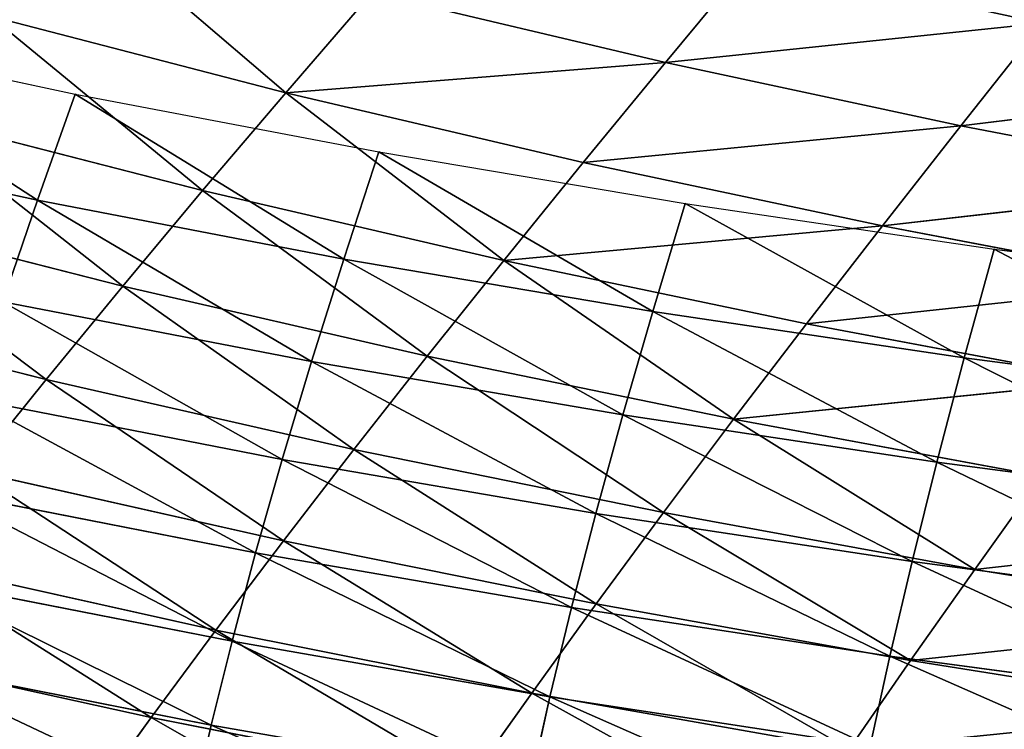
# Model space of a CAD drawing. Extents: x 0 to 605, y 0 to 400.
# Tile 189 of 256: x 164 to 183, y 19 to 33. Entities that reach past the tile are written whole.
import ezdxf

# ---------------------------------------------------------------- set-up
doc = ezdxf.new("R2010")
doc.units = 0
doc.header["$LTSCALE"] = 25.4
doc.layers.get('0').update_dxf_attribs({"linetype": 'CONTINUOUS'})

# ---------------------------------------------------------------- blocks, each defined once
blk = doc.blocks.new('ATLANTA610_-_S_STL')
at = {"color": 0}
for p, q in [((166.648, 104.222, 381.021), (165.424, 108.158, 382.715)), ((166.648, 104.222, 381.021), (165.424, 108.158, 382.715)), ((166.648, 104.222, 381.021), (160.382, 104.129, 379.642)), ((166.648, 104.222, 381.021), (160.382, 104.129, 379.642)), ((166.648, 104.222, 381.021), (172.952, 104.316, 382.262)), ((166.648, 104.222, 381.021), (172.952, 104.316, 382.262)), ((166.648, 104.222, 381.021), (167.928, 100.374, 379.292)), ((166.648, 104.222, 381.021), (167.928, 100.374, 379.292)), ((174.175, 100.489, 380.536), (172.952, 104.316, 382.262)), ((174.175, 100.489, 380.536), (172.952, 104.316, 382.262)), ((174.175, 100.489, 380.536), (167.928, 100.374, 379.292)), ((174.175, 100.489, 380.536), (167.928, 100.374, 379.292)), ((174.175, 100.489, 380.536), (180.452, 100.605, 381.65)), ((174.175, 100.489, 380.536), (180.452, 100.605, 381.65)), ((174.175, 100.489, 380.536), (175.451, 96.752, 378.773)), ((174.175, 100.489, 380.536), (175.451, 96.752, 378.773)), ((181.668, 96.888, 379.892), (180.452, 100.605, 381.65)), ((181.668, 96.888, 379.892), (180.452, 100.605, 381.65)), ((161.717, 100.26, 377.911), (167.928, 100.374, 379.292)), ((161.717, 100.26, 377.911), (167.928, 100.374, 379.292)), ((167.928, 100.374, 379.292), (169.264, 96.618, 377.525)), ((167.928, 100.374, 379.292), (169.264, 96.618, 377.525)), ((181.668, 96.888, 379.892), (187.909, 97.025, 380.889)), ((181.668, 96.888, 379.892), (187.909, 97.025, 380.889)), ((181.668, 96.888, 379.892), (175.451, 96.752, 378.773)), ((181.668, 96.888, 379.892), (175.451, 96.752, 378.773)), ((189.113, 93.42, 379.095), (181.668, 96.888, 379.892)), ((181.668, 96.888, 379.892), (182.936, 93.265, 378.092)), ((181.668, 96.888, 379.892), (182.936, 93.265, 378.092)), ((189.113, 93.42, 379.095), (181.668, 96.888, 379.892)), ((163.112, 96.484, 376.143), (169.264, 96.618, 377.525)), ((163.112, 96.484, 376.143), (169.264, 96.618, 377.525)), ((175.451, 96.752, 378.773), (169.264, 96.618, 377.525)), ((175.451, 96.752, 378.773), (169.264, 96.618, 377.525)), ((169.264, 96.618, 377.525), (170.658, 92.958, 375.719)), ((169.264, 96.618, 377.525), (170.658, 92.958, 375.719)), ((176.782, 93.111, 376.969), (175.451, 96.752, 378.773)), ((176.782, 93.111, 376.969), (175.451, 96.752, 378.773)), ((164.568, 92.806, 374.336), (163.112, 96.484, 376.143)), ((164.568, 92.806, 374.336), (163.112, 96.484, 376.143)), ((189.113, 93.42, 379.095), (182.936, 93.265, 378.092)), ((189.113, 93.42, 379.095), (182.936, 93.265, 378.092)), ((176.782, 93.111, 376.969), (170.658, 92.958, 375.719)), ((176.782, 93.111, 376.969), (170.658, 92.958, 375.719)), ((176.782, 93.111, 376.969), (182.936, 93.265, 378.092)), ((176.782, 93.111, 376.969), (182.936, 93.265, 378.092)), ((178.169, 89.569, 375.123), (176.782, 93.111, 376.969)), ((178.169, 89.569, 375.123), (176.782, 93.111, 376.969)), ((182.936, 93.265, 378.092), (184.257, 89.74, 376.249)), ((182.936, 93.265, 378.092), (190.367, 89.912, 377.257)), ((182.936, 93.265, 378.092), (184.257, 89.74, 376.249)), ((182.936, 93.265, 378.092), (190.367, 89.912, 377.257)), ((164.568, 92.806, 374.336), (170.658, 92.958, 375.719)), ((164.568, 92.806, 374.336), (170.658, 92.958, 375.719)), ((170.658, 92.958, 375.719), (172.11, 89.399, 373.872)), ((170.658, 92.958, 375.719), (172.11, 89.399, 373.872)), ((164.568, 92.806, 374.336), (158.518, 92.656, 372.815)), ((164.568, 92.806, 374.336), (158.518, 92.656, 372.815)), ((166.086, 89.231, 372.489), (164.568, 92.806, 374.336)), ((166.086, 89.231, 372.489), (164.568, 92.806, 374.336)), ((178.169, 89.569, 375.123), (184.257, 89.74, 376.249)), ((178.169, 89.569, 375.123), (184.257, 89.74, 376.249)), ((166.086, 89.231, 372.489), (172.11, 89.399, 373.872)), ((166.086, 89.231, 372.489), (172.11, 89.399, 373.872)), ((178.169, 89.569, 375.123), (172.11, 89.399, 373.872)), ((178.169, 89.569, 375.123), (172.11, 89.399, 373.872)), ((172.11, 89.399, 373.872), (173.623, 85.947, 371.981)), ((172.11, 89.399, 373.872), (173.623, 85.947, 371.981)), ((179.612, 86.131, 373.233), (178.169, 89.569, 375.123)), ((178.169, 89.569, 375.123), (185.631, 86.317, 374.362)), ((178.169, 89.569, 375.123), (185.631, 86.317, 374.362)), ((179.612, 86.131, 373.233), (178.169, 89.569, 375.123)), ((166.086, 89.231, 372.489), (160.101, 89.065, 370.97)), ((166.086, 89.231, 372.489), (160.101, 89.065, 370.97)), ((167.666, 85.764, 370.599), (166.086, 89.231, 372.489)), ((167.666, 85.764, 370.599), (166.086, 89.231, 372.489)), ((179.612, 86.131, 373.233), (185.631, 86.317, 374.362)), ((179.612, 86.131, 373.233), (185.631, 86.317, 374.362)), ((179.612, 86.131, 373.233), (173.623, 85.947, 371.981)), ((179.612, 86.131, 373.233), (173.623, 85.947, 371.981)), ((181.112, 82.801, 371.298), (179.612, 86.131, 373.233)), ((179.612, 86.131, 373.233), (187.057, 83, 372.429)), ((179.612, 86.131, 373.233), (187.057, 83, 372.429)), ((181.112, 82.801, 371.298), (179.612, 86.131, 373.233)), ((167.666, 85.764, 370.599), (173.623, 85.947, 371.981)), ((167.666, 85.764, 370.599), (173.623, 85.947, 371.981)), ((173.623, 85.947, 371.981), (175.194, 82.604, 370.045)), ((181.112, 82.801, 371.298), (173.623, 85.947, 371.981)), ((181.112, 82.801, 371.298), (173.623, 85.947, 371.981)), ((173.623, 85.947, 371.981), (175.194, 82.604, 370.045)), ((167.666, 85.764, 370.599), (161.749, 85.584, 369.083)), ((167.666, 85.764, 370.599), (161.749, 85.584, 369.083)), ((169.309, 82.409, 368.666), (167.666, 85.764, 370.599)), ((169.309, 82.409, 368.666), (167.666, 85.764, 370.599)), ((181.112, 82.801, 371.298), (187.057, 83, 372.429)), ((181.112, 82.801, 371.298), (187.057, 83, 372.429)), ((181.112, 82.801, 371.298), (175.194, 82.604, 370.045)), ((181.112, 82.801, 371.298), (175.194, 82.604, 370.045)), ((182.665, 79.583, 369.316), (181.112, 82.801, 371.298)), ((181.112, 82.801, 371.298), (188.534, 79.793, 370.448)), ((181.112, 82.801, 371.298), (188.534, 79.793, 370.448)), ((182.665, 79.583, 369.316), (181.112, 82.801, 371.298)), ((169.309, 82.409, 368.666), (175.194, 82.604, 370.045)), ((169.309, 82.409, 368.666), (175.194, 82.604, 370.045)), ((175.194, 82.604, 370.045), (176.822, 79.375, 368.064)), ((182.665, 79.583, 369.316), (175.194, 82.604, 370.045)), ((182.665, 79.583, 369.316), (175.194, 82.604, 370.045)), ((175.194, 82.604, 370.045), (176.822, 79.375, 368.064)), ((169.309, 82.409, 368.666), (163.463, 82.216, 367.153)), ((169.309, 82.409, 368.666), (163.463, 82.216, 367.153)), ((171.012, 79.169, 366.687), (169.309, 82.409, 368.666)), ((169.309, 82.409, 368.666), (176.822, 79.375, 368.064)), ((169.309, 82.409, 368.666), (176.822, 79.375, 368.064)), ((171.012, 79.169, 366.687), (169.309, 82.409, 368.666)), ((182.665, 79.583, 369.316), (188.534, 79.793, 370.448)), ((182.665, 79.583, 369.316), (188.534, 79.793, 370.448)), ((182.665, 79.583, 369.316), (176.822, 79.375, 368.064)), ((182.665, 79.583, 369.316), (176.822, 79.375, 368.064)), ((184.269, 76.48, 367.287), (182.665, 79.583, 369.316)), ((182.665, 79.583, 369.316), (190.06, 76.699, 368.419)), ((182.665, 79.583, 369.316), (190.06, 76.699, 368.419)), ((184.269, 76.48, 367.287), (182.665, 79.583, 369.316)), ((171.012, 79.169, 366.687), (176.822, 79.375, 368.064)), ((171.012, 79.169, 366.687), (176.822, 79.375, 368.064)), ((176.822, 79.375, 368.064), (178.504, 76.263, 366.036)), ((184.269, 76.48, 367.287), (176.822, 79.375, 368.064)), ((184.269, 76.48, 367.287), (176.822, 79.375, 368.064)), ((176.822, 79.375, 368.064), (178.504, 76.263, 366.036)), ((167.837, 43.446, 381.17), (167.487, 50.828, 382.729)), ((167.837, 43.446, 381.17), (167.487, 50.828, 382.729)), ((167.837, 43.446, 381.17), (161.557, 43.437, 379.934)), ((167.837, 43.446, 381.17), (161.557, 43.437, 379.934)), ((174.164, 43.455, 382.274), (167.837, 43.446, 381.17)), ((174.164, 43.455, 382.274), (167.837, 43.446, 381.17)), ((168.247, 36.102, 379.514), (167.837, 43.446, 381.17)), ((168.247, 36.102, 379.514), (167.837, 43.446, 381.17)), ((174.536, 36.11, 380.609), (174.164, 43.455, 382.274)), ((174.536, 36.11, 380.609), (174.164, 43.455, 382.274)), ((168.247, 36.102, 379.514), (162.005, 36.093, 378.289)), ((168.247, 36.102, 379.514), (162.005, 36.093, 378.289)), ((174.536, 36.11, 380.609), (168.247, 36.102, 379.514)), ((174.536, 36.11, 380.609), (168.247, 36.102, 379.514)), ((168.714, 28.798, 377.763), (168.247, 36.102, 379.514)), ((168.714, 28.798, 377.763), (168.247, 36.102, 379.514)), ((180.868, 36.119, 381.58), (174.536, 36.11, 380.609)), ((180.868, 36.119, 381.58), (174.536, 36.11, 380.609)), ((174.963, 28.806, 378.847), (174.536, 36.11, 380.609)), ((174.963, 28.806, 378.847), (174.536, 36.11, 380.609)), ((181.257, 28.815, 379.808), (180.868, 36.119, 381.58)), ((181.257, 28.815, 379.808), (180.868, 36.119, 381.58)), ((187.59, 28.823, 380.655), (181.257, 28.815, 379.808)), ((187.59, 28.823, 380.655), (181.257, 28.815, 379.808)), ((168.714, 28.798, 377.763), (162.514, 28.791, 376.551)), ((168.714, 28.798, 377.763), (162.514, 28.791, 376.551)), ((174.963, 28.806, 378.847), (168.714, 28.798, 377.763)), ((174.963, 28.806, 378.847), (168.714, 28.798, 377.763)), ((169.239, 21.54, 375.919), (168.714, 28.798, 377.763)), ((169.239, 21.54, 375.919), (168.714, 28.798, 377.763)), ((181.257, 28.815, 379.808), (174.963, 28.806, 378.847)), ((181.257, 28.815, 379.808), (174.963, 28.806, 378.847)), ((175.445, 21.547, 376.989), (174.963, 28.806, 378.847)), ((175.445, 21.547, 376.989), (174.963, 28.806, 378.847)), ((181.698, 21.554, 377.938), (181.257, 28.815, 379.808)), ((181.698, 21.554, 377.938), (181.257, 28.815, 379.808)), ((169.239, 21.54, 375.919), (163.084, 21.533, 374.721)), ((169.239, 21.54, 375.919), (163.084, 21.533, 374.721)), ((163.713, 14.324, 372.8), (169.239, 21.54, 375.919)), ((163.713, 14.324, 372.8), (169.239, 21.54, 375.919)), ((175.445, 21.547, 376.989), (169.239, 21.54, 375.919)), ((175.445, 21.547, 376.989), (169.239, 21.54, 375.919)), ((169.82, 14.329, 373.982), (169.239, 21.54, 375.919)), ((169.82, 14.329, 373.982), (169.239, 21.54, 375.919)), ((169.82, 14.329, 373.982), (175.445, 21.547, 376.989)), ((169.82, 14.329, 373.982), (175.445, 21.547, 376.989)), ((181.698, 21.554, 377.938), (175.445, 21.547, 376.989)), ((181.698, 21.554, 377.938), (175.445, 21.547, 376.989)), ((175.98, 14.335, 375.037), (175.445, 21.547, 376.989)), ((175.98, 14.335, 375.037), (175.445, 21.547, 376.989)), ((175.98, 14.335, 375.037), (181.698, 21.554, 377.938)), ((175.98, 14.335, 375.037), (181.698, 21.554, 377.938)), ((187.992, 21.561, 378.774), (181.698, 21.554, 377.938)), ((187.992, 21.561, 378.774), (181.698, 21.554, 377.938)), ((182.189, 14.34, 375.972), (181.698, 21.554, 377.938)), ((182.189, 14.34, 375.972), (181.698, 21.554, 377.938)), ((182.189, 14.34, 375.972), (187.992, 21.561, 378.774)), ((182.189, 14.34, 375.972), (187.992, 21.561, 378.774)), ((169.82, 14.329, 373.982), (163.713, 14.324, 372.8)), ((169.82, 14.329, 373.982), (163.713, 14.324, 372.8)), ((164.401, 7.168, 370.79), (163.713, 14.324, 372.8)), ((164.401, 7.168, 370.79), (163.713, 14.324, 372.8)), ((164.401, 7.168, 370.79), (169.82, 14.329, 373.982)), ((164.401, 7.168, 370.79), (169.82, 14.329, 373.982)), ((175.98, 14.335, 375.037), (169.82, 14.329, 373.982)), ((175.98, 14.335, 375.037), (169.82, 14.329, 373.982)), ((170.457, 7.17, 371.953), (169.82, 14.329, 373.982)), ((170.457, 7.17, 371.953), (169.82, 14.329, 373.982)), ((170.457, 7.17, 371.953), (175.98, 14.335, 375.037)), ((170.457, 7.17, 371.953), (175.98, 14.335, 375.037)), ((182.189, 14.34, 375.972), (175.98, 14.335, 375.037)), ((182.189, 14.34, 375.972), (175.98, 14.335, 375.037)), ((176.568, 7.173, 372.991), (175.98, 14.335, 375.037)), ((176.568, 7.173, 372.991), (175.98, 14.335, 375.037)), ((176.568, 7.173, 372.991), (182.189, 14.34, 375.972)), ((176.568, 7.173, 372.991), (182.189, 14.34, 375.972)), ((188.442, 14.346, 376.796), (182.189, 14.34, 375.972)), ((188.442, 14.346, 376.796), (182.189, 14.34, 375.972)), ((182.73, 7.176, 373.91), (182.189, 14.34, 375.972)), ((182.73, 7.176, 373.91), (182.189, 14.34, 375.972)), ((182.73, 7.176, 373.91), (188.442, 14.346, 376.796)), ((182.73, 7.176, 373.91), (188.442, 14.346, 376.796)), ((164.401, 7.168, 370.79), (158.405, 7.165, 369.497)), ((164.401, 7.168, 370.79), (158.405, 7.165, 369.497)), ((159.206, 0.066, 367.419), (164.401, 7.168, 370.79)), ((159.206, 0.066, 367.419), (164.401, 7.168, 370.79)), ((170.457, 7.17, 371.953), (164.401, 7.168, 370.79)), ((170.457, 7.17, 371.953), (164.401, 7.168, 370.79)), ((165.147, 0.066, 368.69), (164.401, 7.168, 370.79)), ((165.147, 0.066, 368.69), (164.401, 7.168, 370.79)), ((165.147, 0.066, 368.69), (170.457, 7.17, 371.953)), ((165.147, 0.066, 368.69), (170.457, 7.17, 371.953)), ((176.568, 7.173, 372.991), (170.457, 7.17, 371.953)), ((176.568, 7.173, 372.991), (170.457, 7.17, 371.953)), ((171.149, 0.066, 369.833), (170.457, 7.17, 371.953)), ((171.149, 0.066, 369.833), (170.457, 7.17, 371.953)), ((171.149, 0.066, 369.833), (176.568, 7.173, 372.991)), ((171.149, 0.066, 369.833), (176.568, 7.173, 372.991)), ((182.73, 7.176, 373.91), (176.568, 7.173, 372.991)), ((182.73, 7.176, 373.91), (176.568, 7.173, 372.991)), ((177.208, 0.066, 370.853), (176.568, 7.173, 372.991)), ((177.208, 0.066, 370.853), (176.568, 7.173, 372.991)), ((177.208, 0.066, 370.853), (182.73, 7.176, 373.91)), ((177.208, 0.066, 370.853), (182.73, 7.176, 373.91)), ((188.939, 7.179, 374.72), (182.73, 7.176, 373.91)), ((188.939, 7.179, 374.72), (182.73, 7.176, 373.91)), ((183.321, 0.066, 371.755), (182.73, 7.176, 373.91)), ((183.321, 0.066, 371.755), (182.73, 7.176, 373.91)), ((183.321, 0.066, 371.755), (188.939, 7.179, 374.72)), ((183.321, 0.066, 371.755), (188.939, 7.179, 374.72)), ((159.206, 0.066, 367.419), (165.147, 0.066, 368.69)), ((165.147, 0.066, 368.69), (171.149, 0.066, 369.833)), ((171.149, 0.066, 369.833), (177.208, 0.066, 370.853)), ((177.208, 0.066, 370.853), (183.321, 0.066, 371.755)), ((183.321, 0.066, 371.755), (189.482, 0.066, 372.548))]:
    blk.add_line(p, q, dxfattribs=at)
mesh = blk.add_polyface(dxfattribs=at)
corners = [(165.424, 108.158, 382.715), (160.382, 104.129, 379.642), (159.104, 108.087, 381.338), (166.648, 104.222, 381.021)]
mesh.append_faces([[corners[k] for k in face] for face in [(0, 1, 2), (1, 0, 3)]], dxfattribs={"vtx0": -1, "color": 0})
mesh = blk.add_polyface(dxfattribs=at)
corners = [(171.781, 108.23, 383.951), (166.648, 104.222, 381.021), (165.424, 108.158, 382.715), (172.952, 104.316, 382.262)]
mesh.append_faces([[corners[k] for k in face] for face in [(0, 1, 2), (1, 0, 3)]], dxfattribs={"vtx0": -1, "color": 0})
mesh = blk.add_polyface(dxfattribs=at)
corners = [(179.286, 104.411, 383.37), (174.175, 100.489, 380.536), (172.952, 104.316, 382.262), (180.452, 100.605, 381.65)]
mesh.append_faces([[corners[k] for k in face] for face in [(0, 1, 2), (1, 0, 3)]], dxfattribs={"vtx0": -1, "color": 0})
mesh = blk.add_polyface(dxfattribs=at)
corners = [(166.648, 104.222, 381.021), (161.717, 100.26, 377.911), (160.382, 104.129, 379.642), (167.928, 100.374, 379.292)]
mesh.append_faces([[corners[k] for k in face] for face in [(0, 1, 2), (1, 0, 3)]], dxfattribs={"vtx0": -1, "color": 0})
mesh = blk.add_polyface(dxfattribs=at)
corners = [(172.952, 104.316, 382.262), (167.928, 100.374, 379.292), (166.648, 104.222, 381.021), (174.175, 100.489, 380.536)]
mesh.append_faces([[corners[k] for k in face] for face in [(0, 1, 2), (1, 0, 3)]], dxfattribs={"vtx0": -1, "color": 0})
mesh = blk.add_polyface(dxfattribs=at)
corners = [(187.909, 97.025, 380.889), (180.452, 100.605, 381.65), (186.753, 100.722, 382.641)]
mesh.append_faces([[corners[k] for k in face] for face in [(0, 1, 2)]], dxfattribs={"color": 0})
mesh = blk.add_polyface(dxfattribs=at)
corners = [(174.175, 100.489, 380.536), (169.264, 96.618, 377.525), (167.928, 100.374, 379.292), (175.451, 96.752, 378.773)]
mesh.append_faces([[corners[k] for k in face] for face in [(0, 1, 2), (1, 0, 3)]], dxfattribs={"vtx0": -1, "color": 0})
mesh = blk.add_polyface(dxfattribs=at)
corners = [(180.452, 100.605, 381.65), (175.451, 96.752, 378.773), (174.175, 100.489, 380.536), (181.668, 96.888, 379.892)]
mesh.append_faces([[corners[k] for k in face] for face in [(0, 1, 2), (1, 0, 3)]], dxfattribs={"vtx0": -1, "color": 0})
mesh = blk.add_polyface(dxfattribs=at)
corners = [(187.909, 97.025, 380.889), (181.668, 96.888, 379.892), (180.452, 100.605, 381.65)]
mesh.append_faces([[corners[k] for k in face] for face in [(0, 1, 2)]], dxfattribs={"color": 0})
mesh = blk.add_polyface(dxfattribs=at)
corners = [(167.928, 100.374, 379.292), (163.112, 96.484, 376.143), (161.717, 100.26, 377.911), (169.264, 96.618, 377.525)]
mesh.append_faces([[corners[k] for k in face] for face in [(0, 1, 2), (1, 0, 3)]], dxfattribs={"vtx0": -1, "color": 0})
mesh = blk.add_polyface(dxfattribs=at)
corners = [(189.113, 93.42, 379.095), (181.668, 96.888, 379.892), (187.909, 97.025, 380.889)]
mesh.append_faces([[corners[k] for k in face] for face in [(0, 1, 2)]], dxfattribs={"color": 0})
mesh = blk.add_polyface(dxfattribs=at)
corners = [(181.668, 96.888, 379.892), (176.782, 93.111, 376.969), (175.451, 96.752, 378.773), (182.936, 93.265, 378.092)]
mesh.append_faces([[corners[k] for k in face] for face in [(0, 1, 2), (1, 0, 3)]], dxfattribs={"vtx0": -1, "color": 0})
mesh = blk.add_polyface(dxfattribs=at)
corners = [(189.113, 93.42, 379.095), (182.936, 93.265, 378.092), (181.668, 96.888, 379.892)]
mesh.append_faces([[corners[k] for k in face] for face in [(0, 1, 2)]], dxfattribs={"color": 0})
mesh = blk.add_polyface(dxfattribs=at)
corners = [(169.264, 96.618, 377.525), (164.568, 92.806, 374.336), (163.112, 96.484, 376.143), (170.658, 92.958, 375.719)]
mesh.append_faces([[corners[k] for k in face] for face in [(0, 1, 2), (1, 0, 3)]], dxfattribs={"vtx0": -1, "color": 0})
mesh = blk.add_polyface(dxfattribs=at)
corners = [(175.451, 96.752, 378.773), (170.658, 92.958, 375.719), (169.264, 96.618, 377.525), (176.782, 93.111, 376.969)]
mesh.append_faces([[corners[k] for k in face] for face in [(0, 1, 2), (1, 0, 3)]], dxfattribs={"vtx0": -1, "color": 0})
mesh = blk.add_polyface(dxfattribs=at)
corners = [(163.112, 96.484, 376.143), (158.518, 92.656, 372.815), (157.001, 96.352, 374.62), (164.568, 92.806, 374.336)]
mesh.append_faces([[corners[k] for k in face] for face in [(0, 1, 2), (1, 0, 3)]], dxfattribs={"vtx0": -1, "color": 0})
mesh = blk.add_polyface(dxfattribs=at)
corners = [(190.367, 89.912, 377.257), (182.936, 93.265, 378.092), (189.113, 93.42, 379.095)]
mesh.append_faces([[corners[k] for k in face] for face in [(0, 1, 2)]], dxfattribs={"color": 0})
mesh = blk.add_polyface(dxfattribs=at)
corners = [(176.782, 93.111, 376.969), (172.11, 89.399, 373.872), (170.658, 92.958, 375.719), (178.169, 89.569, 375.123)]
mesh.append_faces([[corners[k] for k in face] for face in [(0, 1, 2), (1, 0, 3)]], dxfattribs={"vtx0": -1, "color": 0})
mesh = blk.add_polyface(dxfattribs=at)
corners = [(182.936, 93.265, 378.092), (178.169, 89.569, 375.123), (176.782, 93.111, 376.969), (184.257, 89.74, 376.249)]
mesh.append_faces([[corners[k] for k in face] for face in [(0, 1, 2), (1, 0, 3)]], dxfattribs={"vtx0": -1, "color": 0})
mesh = blk.add_polyface(dxfattribs=at)
corners = [(190.367, 89.912, 377.257), (184.257, 89.74, 376.249), (182.936, 93.265, 378.092)]
mesh.append_faces([[corners[k] for k in face] for face in [(0, 1, 2)]], dxfattribs={"color": 0})
mesh = blk.add_polyface(dxfattribs=at)
corners = [(170.658, 92.958, 375.719), (166.086, 89.231, 372.489), (164.568, 92.806, 374.336), (172.11, 89.399, 373.872)]
mesh.append_faces([[corners[k] for k in face] for face in [(0, 1, 2), (1, 0, 3)]], dxfattribs={"vtx0": -1, "color": 0})
mesh = blk.add_polyface(dxfattribs=at)
corners = [(164.568, 92.806, 374.336), (160.101, 89.065, 370.97), (158.518, 92.656, 372.815), (166.086, 89.231, 372.489)]
mesh.append_faces([[corners[k] for k in face] for face in [(0, 1, 2), (1, 0, 3)]], dxfattribs={"vtx0": -1, "color": 0})
mesh = blk.add_polyface(dxfattribs=at)
corners = [(185.631, 86.317, 374.362), (178.169, 89.569, 375.123), (184.257, 89.74, 376.249)]
mesh.append_faces([[corners[k] for k in face] for face in [(0, 1, 2)]], dxfattribs={"color": 0})
mesh = blk.add_polyface(dxfattribs=at)
corners = [(172.11, 89.399, 373.872), (167.666, 85.764, 370.599), (166.086, 89.231, 372.489), (173.623, 85.947, 371.981)]
mesh.append_faces([[corners[k] for k in face] for face in [(0, 1, 2), (1, 0, 3)]], dxfattribs={"vtx0": -1, "color": 0})
mesh = blk.add_polyface(dxfattribs=at)
corners = [(178.169, 89.569, 375.123), (173.623, 85.947, 371.981), (172.11, 89.399, 373.872), (179.612, 86.131, 373.233)]
mesh.append_faces([[corners[k] for k in face] for face in [(0, 1, 2), (1, 0, 3)]], dxfattribs={"vtx0": -1, "color": 0})
mesh = blk.add_polyface(dxfattribs=at)
corners = [(185.631, 86.317, 374.362), (179.612, 86.131, 373.233), (178.169, 89.569, 375.123)]
mesh.append_faces([[corners[k] for k in face] for face in [(0, 1, 2)]], dxfattribs={"color": 0})
mesh = blk.add_polyface(dxfattribs=at)
corners = [(166.086, 89.231, 372.489), (161.749, 85.584, 369.083), (160.101, 89.065, 370.97), (167.666, 85.764, 370.599)]
mesh.append_faces([[corners[k] for k in face] for face in [(0, 1, 2), (1, 0, 3)]], dxfattribs={"vtx0": -1, "color": 0})
mesh = blk.add_polyface(dxfattribs=at)
corners = [(187.057, 83, 372.429), (179.612, 86.131, 373.233), (185.631, 86.317, 374.362)]
mesh.append_faces([[corners[k] for k in face] for face in [(0, 1, 2)]], dxfattribs={"color": 0})
mesh = blk.add_polyface(dxfattribs=at)
corners = [(181.112, 82.801, 371.298), (173.623, 85.947, 371.981), (179.612, 86.131, 373.233)]
mesh.append_faces([[corners[k] for k in face] for face in [(0, 1, 2)]], dxfattribs={"color": 0})
mesh = blk.add_polyface(dxfattribs=at)
corners = [(187.057, 83, 372.429), (181.112, 82.801, 371.298), (179.612, 86.131, 373.233)]
mesh.append_faces([[corners[k] for k in face] for face in [(0, 1, 2)]], dxfattribs={"color": 0})
mesh = blk.add_polyface(dxfattribs=at)
corners = [(173.623, 85.947, 371.981), (169.309, 82.409, 368.666), (167.666, 85.764, 370.599), (175.194, 82.604, 370.045)]
mesh.append_faces([[corners[k] for k in face] for face in [(0, 1, 2), (1, 0, 3)]], dxfattribs={"vtx0": -1, "color": 0})
mesh = blk.add_polyface(dxfattribs=at)
corners = [(181.112, 82.801, 371.298), (175.194, 82.604, 370.045), (173.623, 85.947, 371.981)]
mesh.append_faces([[corners[k] for k in face] for face in [(0, 1, 2)]], dxfattribs={"color": 0})
mesh = blk.add_polyface(dxfattribs=at)
corners = [(167.666, 85.764, 370.599), (163.463, 82.216, 367.153), (161.749, 85.584, 369.083), (169.309, 82.409, 368.666)]
mesh.append_faces([[corners[k] for k in face] for face in [(0, 1, 2), (1, 0, 3)]], dxfattribs={"vtx0": -1, "color": 0})
mesh = blk.add_polyface(dxfattribs=at)
corners = [(188.534, 79.793, 370.448), (181.112, 82.801, 371.298), (187.057, 83, 372.429)]
mesh.append_faces([[corners[k] for k in face] for face in [(0, 1, 2)]], dxfattribs={"color": 0})
mesh = blk.add_polyface(dxfattribs=at)
corners = [(182.665, 79.583, 369.316), (175.194, 82.604, 370.045), (181.112, 82.801, 371.298)]
mesh.append_faces([[corners[k] for k in face] for face in [(0, 1, 2)]], dxfattribs={"color": 0})
mesh = blk.add_polyface(dxfattribs=at)
corners = [(188.534, 79.793, 370.448), (182.665, 79.583, 369.316), (181.112, 82.801, 371.298)]
mesh.append_faces([[corners[k] for k in face] for face in [(0, 1, 2)]], dxfattribs={"color": 0})
mesh = blk.add_polyface(dxfattribs=at)
corners = [(176.822, 79.375, 368.064), (169.309, 82.409, 368.666), (175.194, 82.604, 370.045)]
mesh.append_faces([[corners[k] for k in face] for face in [(0, 1, 2)]], dxfattribs={"color": 0})
mesh = blk.add_polyface(dxfattribs=at)
corners = [(182.665, 79.583, 369.316), (176.822, 79.375, 368.064), (175.194, 82.604, 370.045)]
mesh.append_faces([[corners[k] for k in face] for face in [(0, 1, 2)]], dxfattribs={"color": 0})
mesh = blk.add_polyface(dxfattribs=at)
corners = [(169.309, 82.409, 368.666), (165.24, 78.966, 365.179), (163.463, 82.216, 367.153), (171.012, 79.169, 366.687)]
mesh.append_faces([[corners[k] for k in face] for face in [(0, 1, 2), (1, 0, 3)]], dxfattribs={"vtx0": -1, "color": 0})
mesh = blk.add_polyface(dxfattribs=at)
corners = [(176.822, 79.375, 368.064), (171.012, 79.169, 366.687), (169.309, 82.409, 368.666)]
mesh.append_faces([[corners[k] for k in face] for face in [(0, 1, 2)]], dxfattribs={"color": 0})
mesh = blk.add_polyface(dxfattribs=at)
corners = [(190.06, 76.699, 368.419), (182.665, 79.583, 369.316), (188.534, 79.793, 370.448)]
mesh.append_faces([[corners[k] for k in face] for face in [(0, 1, 2)]], dxfattribs={"color": 0})
mesh = blk.add_polyface(dxfattribs=at)
corners = [(184.269, 76.48, 367.287), (176.822, 79.375, 368.064), (182.665, 79.583, 369.316)]
mesh.append_faces([[corners[k] for k in face] for face in [(0, 1, 2)]], dxfattribs={"color": 0})
mesh = blk.add_polyface(dxfattribs=at)
corners = [(190.06, 76.699, 368.419), (184.269, 76.48, 367.287), (182.665, 79.583, 369.316)]
mesh.append_faces([[corners[k] for k in face] for face in [(0, 1, 2)]], dxfattribs={"color": 0})
mesh = blk.add_polyface(dxfattribs=at)
corners = [(178.504, 76.263, 366.036), (171.012, 79.169, 366.687), (176.822, 79.375, 368.064)]
mesh.append_faces([[corners[k] for k in face] for face in [(0, 1, 2)]], dxfattribs={"color": 0})
mesh = blk.add_polyface(dxfattribs=at)
corners = [(184.269, 76.48, 367.287), (178.504, 76.263, 366.036), (176.822, 79.375, 368.064)]
mesh.append_faces([[corners[k] for k in face] for face in [(0, 1, 2)]], dxfattribs={"color": 0})
mesh = blk.add_polyface(dxfattribs=at)
corners = [(185.921, 73.494, 365.209), (178.504, 76.263, 366.036), (184.269, 76.48, 367.287)]
mesh.append_faces([[corners[k] for k in face] for face in [(0, 1, 2)]], dxfattribs={"color": 0})
mesh = blk.add_polyface(dxfattribs=at)
corners = [(167.837, 43.446, 381.17), (173.848, 50.837, 383.842), (167.487, 50.828, 382.729), (174.164, 43.455, 382.274)]
mesh.append_faces([[corners[k] for k in face] for face in [(0, 1, 2), (1, 0, 3)]], dxfattribs={"vtx0": -1, "color": 0})
mesh = blk.add_polyface(dxfattribs=at)
corners = [(161.557, 43.437, 379.934), (167.487, 50.828, 382.729), (161.17, 50.82, 381.485), (167.837, 43.446, 381.17)]
mesh.append_faces([[corners[k] for k in face] for face in [(0, 1, 2), (1, 0, 3)]], dxfattribs={"vtx0": -1, "color": 0})
mesh = blk.add_polyface(dxfattribs=at)
corners = [(162.005, 36.093, 378.289), (167.837, 43.446, 381.17), (161.557, 43.437, 379.934), (168.247, 36.102, 379.514)]
mesh.append_faces([[corners[k] for k in face] for face in [(0, 1, 2), (1, 0, 3)]], dxfattribs={"vtx0": -1, "color": 0})
mesh = blk.add_polyface(dxfattribs=at)
corners = [(168.247, 36.102, 379.514), (174.164, 43.455, 382.274), (167.837, 43.446, 381.17), (174.536, 36.11, 380.609)]
mesh.append_faces([[corners[k] for k in face] for face in [(0, 1, 2), (1, 0, 3)]], dxfattribs={"vtx0": -1, "color": 0})
mesh = blk.add_polyface(dxfattribs=at)
corners = [(174.536, 36.11, 380.609), (180.531, 43.464, 383.254), (174.164, 43.455, 382.274), (180.868, 36.119, 381.58)]
mesh.append_faces([[corners[k] for k in face] for face in [(0, 1, 2), (1, 0, 3)]], dxfattribs={"vtx0": -1, "color": 0})
mesh = blk.add_polyface(dxfattribs=at)
corners = [(162.514, 28.791, 376.551), (168.247, 36.102, 379.514), (162.005, 36.093, 378.289), (168.714, 28.798, 377.763)]
mesh.append_faces([[corners[k] for k in face] for face in [(0, 1, 2), (1, 0, 3)]], dxfattribs={"vtx0": -1, "color": 0})
mesh = blk.add_polyface(dxfattribs=at)
corners = [(168.714, 28.798, 377.763), (174.536, 36.11, 380.609), (168.247, 36.102, 379.514), (174.963, 28.806, 378.847)]
mesh.append_faces([[corners[k] for k in face] for face in [(0, 1, 2), (1, 0, 3)]], dxfattribs={"vtx0": -1, "color": 0})
mesh = blk.add_polyface(dxfattribs=at)
corners = [(174.963, 28.806, 378.847), (180.868, 36.119, 381.58), (174.536, 36.11, 380.609), (181.257, 28.815, 379.808)]
mesh.append_faces([[corners[k] for k in face] for face in [(0, 1, 2), (1, 0, 3)]], dxfattribs={"vtx0": -1, "color": 0})
mesh = blk.add_polyface(dxfattribs=at)
corners = [(181.257, 28.815, 379.808), (187.237, 36.128, 382.437), (180.868, 36.119, 381.58), (187.59, 28.823, 380.655)]
mesh.append_faces([[corners[k] for k in face] for face in [(0, 1, 2), (1, 0, 3)]], dxfattribs={"vtx0": -1, "color": 0})
mesh = blk.add_polyface(dxfattribs=at)
corners = [(181.698, 21.554, 377.938), (187.59, 28.823, 380.655), (181.257, 28.815, 379.808), (187.992, 21.561, 378.774)]
mesh.append_faces([[corners[k] for k in face] for face in [(0, 1, 2), (1, 0, 3)]], dxfattribs={"vtx0": -1, "color": 0})
mesh = blk.add_polyface(dxfattribs=at)
corners = [(163.084, 21.533, 374.721), (168.714, 28.798, 377.763), (162.514, 28.791, 376.551), (169.239, 21.54, 375.919)]
mesh.append_faces([[corners[k] for k in face] for face in [(0, 1, 2), (1, 0, 3)]], dxfattribs={"vtx0": -1, "color": 0})
mesh = blk.add_polyface(dxfattribs=at)
corners = [(169.239, 21.54, 375.919), (174.963, 28.806, 378.847), (168.714, 28.798, 377.763), (175.445, 21.547, 376.989)]
mesh.append_faces([[corners[k] for k in face] for face in [(0, 1, 2), (1, 0, 3)]], dxfattribs={"vtx0": -1, "color": 0})
mesh = blk.add_polyface(dxfattribs=at)
corners = [(175.445, 21.547, 376.989), (181.257, 28.815, 379.808), (174.963, 28.806, 378.847), (181.698, 21.554, 377.938)]
mesh.append_faces([[corners[k] for k in face] for face in [(0, 1, 2), (1, 0, 3)]], dxfattribs={"vtx0": -1, "color": 0})
mesh = blk.add_polyface(dxfattribs=at)
corners = [(169.239, 21.54, 375.919), (163.084, 21.533, 374.721), (163.713, 14.324, 372.8)]
mesh.append_faces([[corners[k] for k in face] for face in [(0, 1, 2)]], dxfattribs={"color": 0})
mesh = blk.add_polyface(dxfattribs=at)
corners = [(169.82, 14.329, 373.982), (169.239, 21.54, 375.919), (163.713, 14.324, 372.8)]
mesh.append_faces([[corners[k] for k in face] for face in [(0, 1, 2)]], dxfattribs={"color": 0})
mesh = blk.add_polyface(dxfattribs=at)
corners = [(175.445, 21.547, 376.989), (169.239, 21.54, 375.919), (169.82, 14.329, 373.982)]
mesh.append_faces([[corners[k] for k in face] for face in [(0, 1, 2)]], dxfattribs={"color": 0})
mesh = blk.add_polyface(dxfattribs=at)
corners = [(175.98, 14.335, 375.037), (175.445, 21.547, 376.989), (169.82, 14.329, 373.982)]
mesh.append_faces([[corners[k] for k in face] for face in [(0, 1, 2)]], dxfattribs={"color": 0})
mesh = blk.add_polyface(dxfattribs=at)
corners = [(181.698, 21.554, 377.938), (175.445, 21.547, 376.989), (175.98, 14.335, 375.037)]
mesh.append_faces([[corners[k] for k in face] for face in [(0, 1, 2)]], dxfattribs={"color": 0})
mesh = blk.add_polyface(dxfattribs=at)
corners = [(182.189, 14.34, 375.972), (181.698, 21.554, 377.938), (175.98, 14.335, 375.037)]
mesh.append_faces([[corners[k] for k in face] for face in [(0, 1, 2)]], dxfattribs={"color": 0})
mesh = blk.add_polyface(dxfattribs=at)
corners = [(187.992, 21.561, 378.774), (181.698, 21.554, 377.938), (182.189, 14.34, 375.972)]
mesh.append_faces([[corners[k] for k in face] for face in [(0, 1, 2)]], dxfattribs={"color": 0})
mesh = blk.add_polyface(dxfattribs=at)
corners = [(188.442, 14.346, 376.796), (187.992, 21.561, 378.774), (182.189, 14.34, 375.972)]
mesh.append_faces([[corners[k] for k in face] for face in [(0, 1, 2)]], dxfattribs={"color": 0})
mesh = blk.add_polyface(dxfattribs=at)
corners = [(164.401, 7.168, 370.79), (163.713, 14.324, 372.8), (158.405, 7.165, 369.497)]
mesh.append_faces([[corners[k] for k in face] for face in [(0, 1, 2)]], dxfattribs={"color": 0})
mesh = blk.add_polyface(dxfattribs=at)
corners = [(169.82, 14.329, 373.982), (163.713, 14.324, 372.8), (164.401, 7.168, 370.79)]
mesh.append_faces([[corners[k] for k in face] for face in [(0, 1, 2)]], dxfattribs={"color": 0})
mesh = blk.add_polyface(dxfattribs=at)
corners = [(170.457, 7.17, 371.953), (169.82, 14.329, 373.982), (164.401, 7.168, 370.79)]
mesh.append_faces([[corners[k] for k in face] for face in [(0, 1, 2)]], dxfattribs={"color": 0})
mesh = blk.add_polyface(dxfattribs=at)
corners = [(175.98, 14.335, 375.037), (169.82, 14.329, 373.982), (170.457, 7.17, 371.953)]
mesh.append_faces([[corners[k] for k in face] for face in [(0, 1, 2)]], dxfattribs={"color": 0})
mesh = blk.add_polyface(dxfattribs=at)
corners = [(176.568, 7.173, 372.991), (175.98, 14.335, 375.037), (170.457, 7.17, 371.953)]
mesh.append_faces([[corners[k] for k in face] for face in [(0, 1, 2)]], dxfattribs={"color": 0})
mesh = blk.add_polyface(dxfattribs=at)
corners = [(182.189, 14.34, 375.972), (175.98, 14.335, 375.037), (176.568, 7.173, 372.991)]
mesh.append_faces([[corners[k] for k in face] for face in [(0, 1, 2)]], dxfattribs={"color": 0})
mesh = blk.add_polyface(dxfattribs=at)
corners = [(182.73, 7.176, 373.91), (182.189, 14.34, 375.972), (176.568, 7.173, 372.991)]
mesh.append_faces([[corners[k] for k in face] for face in [(0, 1, 2)]], dxfattribs={"color": 0})
mesh = blk.add_polyface(dxfattribs=at)
corners = [(188.442, 14.346, 376.796), (182.189, 14.34, 375.972), (182.73, 7.176, 373.91)]
mesh.append_faces([[corners[k] for k in face] for face in [(0, 1, 2)]], dxfattribs={"color": 0})
mesh = blk.add_polyface(dxfattribs=at)
corners = [(188.939, 7.179, 374.72), (188.442, 14.346, 376.796), (182.73, 7.176, 373.91)]
mesh.append_faces([[corners[k] for k in face] for face in [(0, 1, 2)]], dxfattribs={"color": 0})
mesh = blk.add_polyface(dxfattribs=at)
corners = [(164.401, 7.168, 370.79), (158.405, 7.165, 369.497), (159.206, 0.066, 367.419)]
mesh.append_faces([[corners[k] for k in face] for face in [(0, 1, 2)]], dxfattribs={"color": 0})
mesh = blk.add_polyface(dxfattribs=at)
corners = [(165.147, 0.066, 368.69), (164.401, 7.168, 370.79), (159.206, 0.066, 367.419)]
mesh.append_faces([[corners[k] for k in face] for face in [(0, 1, 2)]], dxfattribs={"color": 0})
mesh = blk.add_polyface(dxfattribs=at)
corners = [(170.457, 7.17, 371.953), (164.401, 7.168, 370.79), (165.147, 0.066, 368.69)]
mesh.append_faces([[corners[k] for k in face] for face in [(0, 1, 2)]], dxfattribs={"color": 0})
mesh = blk.add_polyface(dxfattribs=at)
corners = [(171.149, 0.066, 369.833), (170.457, 7.17, 371.953), (165.147, 0.066, 368.69)]
mesh.append_faces([[corners[k] for k in face] for face in [(0, 1, 2)]], dxfattribs={"color": 0})
mesh = blk.add_polyface(dxfattribs=at)
corners = [(176.568, 7.173, 372.991), (170.457, 7.17, 371.953), (171.149, 0.066, 369.833)]
mesh.append_faces([[corners[k] for k in face] for face in [(0, 1, 2)]], dxfattribs={"color": 0})
mesh = blk.add_polyface(dxfattribs=at)
corners = [(177.208, 0.066, 370.853), (176.568, 7.173, 372.991), (171.149, 0.066, 369.833)]
mesh.append_faces([[corners[k] for k in face] for face in [(0, 1, 2)]], dxfattribs={"color": 0})
mesh = blk.add_polyface(dxfattribs=at)
corners = [(182.73, 7.176, 373.91), (176.568, 7.173, 372.991), (177.208, 0.066, 370.853)]
mesh.append_faces([[corners[k] for k in face] for face in [(0, 1, 2)]], dxfattribs={"color": 0})
mesh = blk.add_polyface(dxfattribs=at)
corners = [(183.321, 0.066, 371.755), (182.73, 7.176, 373.91), (177.208, 0.066, 370.853)]
mesh.append_faces([[corners[k] for k in face] for face in [(0, 1, 2)]], dxfattribs={"color": 0})
mesh = blk.add_polyface(dxfattribs=at)
corners = [(188.939, 7.179, 374.72), (182.73, 7.176, 373.91), (183.321, 0.066, 371.755)]
mesh.append_faces([[corners[k] for k in face] for face in [(0, 1, 2)]], dxfattribs={"color": 0})
mesh = blk.add_polyface(dxfattribs=at)
corners = [(189.482, 0.066, 372.548), (188.939, 7.179, 374.72), (183.321, 0.066, 371.755)]
mesh.append_faces([[corners[k] for k in face] for face in [(0, 1, 2)]], dxfattribs={"color": 0})

msp = doc.modelspace()

# ---------------------------------------------------------------- block references
at = {"color": 254, "extrusion": (0, -1, 5.55112e-17)}
msp.add_blockref('ATLANTA610_-_S_STL', (-0.269, -0.066, -399.883), dxfattribs=at)

doc.saveas('drawing.dxf')
